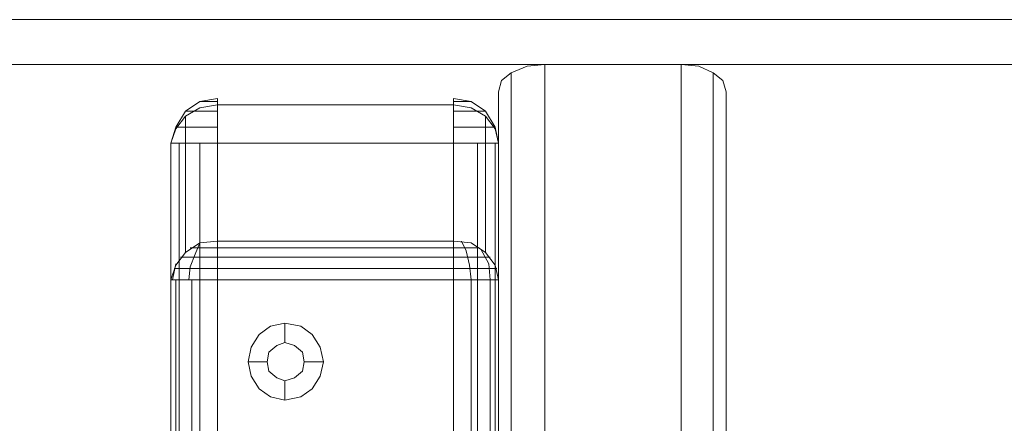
# Model space of a CAD drawing. Header units: millimetres. Extents: x 0 to 74930, y -1933 to 40510.
# Tile 230 of 256: x 38892 to 39022, y 21204 to 21257. Entities that reach past the tile are written whole.
import ezdxf

# ---------------------------------------------------------------- set-up
doc = ezdxf.new("R2010")
doc.units = ezdxf.units.MM
doc.header["$LTSCALE"] = 100
doc.layers.add('T--L9071_TERREIN_INR_Tafels', color=30, linetype='Continuous')

# ---------------------------------------------------------------- blocks, each defined once
blk = doc.blocks.new('Picknicktafel 180x160cm')
at = {"layer": 'T--L9071_TERREIN_INR_Tafels', "color": 30, "lineweight": 0}
for p, q in [((6.12, 1595.03), (1794.09, 1595.03)), ((1794.09, 1595.03), (6.12, 1595.03)), ((1794.09, 1595.03), (6.12, 1595.03)), ((1794.09, 1595.03), (6.12, 1595.03)), ((6.12, 1589.12), (1794.09, 1589.12)), ((6.12, 1589.12), (1794.09, 1589.12)), ((1794.09, 1589.12), (6.12, 1589.12)), ((1794.09, 1589.12), (6.12, 1589.12)), ((196.32, 1588.91), (194.21, 1588.06)), ((198.64, 1589.12), (196.32, 1588.91)), ((198.64, 0), (198.64, 1589.12)), ((216.58, 1589.12), (198.64, 1589.12)), ((218.9, 1588.91), (216.58, 1589.12)), ((216.58, 0), (216.58, 1589.12)), ((220.8, 1588.06), (218.9, 1588.91)), ((192.94, 1587.01), (192.52, 1585.53)), ((194.21, 1588.06), (192.94, 1587.01)), ((194.21, 1588.06), (194.21, 1.06)), ((222.07, 1587.01), (220.8, 1588.06)), ((220.8, 1588.06), (220.8, 1.06)), ((222.49, 1585.53), (222.07, 1587.01)), ((155.58, 1584.68), (153.25, 1584.26)), ((155.58, 1583.84), (155.58, 1584.68)), ((155.58, 1584.68), (155.58, 1584.26)), ((186.61, 1584.26), (186.61, 1584.68)), ((186.61, 1584.68), (186.61, 1583.84)), ((186.61, 1584.68), (188.93, 1584.26)), ((192.52, 3.59), (192.52, 1585.53)), ((192.52, 1585.53), (192.52, 1540.57)), ((222.49, 3.59), (222.49, 1585.53)), ((222.49, 1540.57), (222.49, 1585.53)), ((151.35, 1583), (150.09, 1580.88)), ((153.25, 1584.26), (151.35, 1583)), ((151.35, 1582.36), (153.25, 1583.42)), ((151.78, 1583), (151.35, 1583)), ((151.35, 1583), (151.99, 1583)), ((153.25, 1583), (151.78, 1583)), ((153.47, 1584.26), (153.25, 1584.26)), ((153.25, 1584.26), (153.47, 1584.26)), ((153.25, 1583.42), (155.58, 1583.84)), ((155.58, 1583), (153.25, 1583)), ((154.31, 1584.26), (153.47, 1584.26)), ((153.47, 1584.26), (154.31, 1584.26)), ((155.58, 1584.26), (154.31, 1584.26)), ((154.31, 1584.26), (155.58, 1584.26)), ((155.58, 1584.26), (155.58, 1583)), ((155.58, 1584.26), (155.58, 1584.26)), ((155.58, 1583.84), (155.58, 1565.9)), ((186.61, 1583.84), (155.58, 1583.84)), ((186.61, 1583.84), (155.58, 1583.84)), ((155.58, 1583), (155.58, 1580.88)), ((186.61, 1583), (186.61, 1584.26)), ((186.61, 1584.26), (187.66, 1584.26)), ((187.66, 1584.26), (186.61, 1584.26)), ((186.61, 1584.26), (186.61, 1584.26)), ((186.61, 1583.84), (188.93, 1583.42)), ((186.61, 1565.9), (186.61, 1583.84)), ((186.61, 1580.88), (186.61, 1583)), ((188.72, 1583), (186.61, 1583)), ((187.66, 1584.26), (188.51, 1584.26)), ((188.51, 1584.26), (187.66, 1584.26)), ((188.51, 1584.26), (188.93, 1584.26)), ((188.93, 1584.26), (188.51, 1584.26)), ((190.41, 1583), (188.72, 1583)), ((188.93, 1584.26), (190.83, 1583)), ((188.93, 1583.42), (190.83, 1582.36)), ((189.98, 1583), (190.83, 1583)), ((190.83, 1583), (190.41, 1583)), ((190.83, 1583), (192.1, 1580.88)), ((150.09, 1580.67), (151.35, 1582.36)), ((151.35, 1582.36), (151.35, 1564.42)), ((190.83, 1582.36), (192.1, 1580.67)), ((190.83, 1564.42), (190.83, 1582.36)), ((150.09, 1580.88), (149.45, 1578.77)), ((149.45, 1578.77), (150.09, 1580.67)), ((150.72, 1580.88), (150.09, 1580.88)), ((151.78, 1580.88), (150.72, 1580.88)), ((153.68, 1580.88), (151.78, 1580.88)), ((155.58, 1580.88), (153.68, 1580.88)), ((155.58, 1580.88), (155.58, 1578.77)), ((186.61, 1578.77), (186.61, 1580.88)), ((188.51, 1580.88), (186.61, 1580.88)), ((190.2, 1580.88), (188.51, 1580.88)), ((191.46, 1580.88), (190.2, 1580.88)), ((192.1, 1580.88), (191.46, 1580.88)), ((191.88, 1580.88), (192.1, 1580.88)), ((192.1, 1580.88), (192.52, 1578.77)), ((192.1, 1580.67), (192.52, 1578.77)), ((149.45, 1560.83), (149.45, 1578.77)), ((149.45, 1311.32), (149.45, 1578.77)), ((149.45, 1578.77), (150.09, 1578.77)), ((149.45, 1578.77), (149.45, 1311.32)), ((150.09, 1578.77), (151.35, 1578.77)), ((150.51, 1578.77), (150.51, 1311.32)), ((151.35, 1578.77), (153.25, 1578.77)), ((153.25, 1578.77), (155.58, 1578.77)), ((153.25, 1578.77), (153.25, 1311.32)), ((155.58, 1578.77), (186.61, 1578.77)), ((155.58, 1311.32), (155.58, 1578.77)), ((186.61, 1578.77), (188.93, 1578.77)), ((186.61, 1578.77), (186.61, 1311.32)), ((186.61, 1578.77), (186.61, 1311.32)), ((188.93, 1578.77), (190.83, 1578.77)), ((189.77, 1578.77), (189.77, 1311.32)), ((190.83, 1578.77), (192.1, 1578.77)), ((192.1, 1578.77), (192.52, 1578.77)), ((192.1, 1578.77), (192.1, 1311.32)), ((192.52, 1578.77), (192.52, 1560.83)), ((192.52, 1311.32), (192.52, 1578.77)), ((153.25, 1565.69), (151.35, 1564.42)), ((151.99, 1565.05), (153.68, 1565.05)), ((153.25, 1565.69), (152.62, 1564.21)), ((155.58, 1565.9), (153.25, 1565.69)), ((153.68, 1565.05), (155.58, 1565.05)), ((155.58, 1564.63), (155.58, 1565.9)), ((155.58, 1565.9), (186.61, 1565.9)), ((155.58, 1565.05), (186.61, 1565.05)), ((186.61, 1565.9), (186.61, 1564.63)), ((188.93, 1565.69), (186.61, 1565.9)), ((186.61, 1565.05), (188.51, 1565.05)), ((187.66, 1565.9), (188.3, 1564.63)), ((188.51, 1565.05), (189.98, 1565.05)), ((190.83, 1564.42), (188.93, 1565.69)), ((190.2, 1564.84), (191.25, 1562.94)), ((151.35, 1564.42), (150.09, 1562.73)), ((150.72, 1563.79), (151.78, 1563.79)), ((151.78, 1563.79), (153.47, 1563.79)), ((152.62, 1564.21), (151.99, 1562.52)), ((153.47, 1563.79), (155.58, 1563.79)), ((155.58, 1562.73), (155.58, 1564.63)), ((155.58, 1563.79), (186.61, 1563.79)), ((186.61, 1564.63), (186.61, 1562.73)), ((186.61, 1563.79), (188.72, 1563.79)), ((188.3, 1564.63), (188.72, 1562.73)), ((188.72, 1563.79), (190.41, 1563.79)), ((190.41, 1563.79), (191.46, 1563.79)), ((192.1, 1562.73), (190.83, 1564.42)), ((150.09, 1562.73), (149.45, 1560.83)), ((150.09, 1562.94), (149.67, 1560.83)), ((149.88, 1562.31), (150.51, 1562.31)), ((150.51, 1562.31), (151.78, 1562.31)), ((151.99, 1562.52), (151.78, 1560.83)), ((151.78, 1562.31), (153.47, 1562.31)), ((153.47, 1562.31), (155.58, 1562.31)), ((155.58, 1560.83), (155.58, 1562.73)), ((155.58, 1562.31), (186.61, 1562.31)), ((186.61, 1562.73), (186.61, 1560.83)), ((186.61, 1562.31), (188.51, 1562.31)), ((188.51, 1562.31), (190.41, 1562.31)), ((188.72, 1562.73), (188.93, 1560.83)), ((190.41, 1562.31), (191.67, 1562.31)), ((191.25, 1562.94), (191.46, 1560.83)), ((191.67, 1562.31), (192.31, 1562.31)), ((192.52, 1560.83), (192.1, 1562.73)), ((150.09, 1560.83), (149.45, 1560.83)), ((149.45, 1329.26), (149.45, 1560.83)), ((151.35, 1560.83), (150.09, 1560.83)), ((150.09, 1560.83), (150.09, 1329.26)), ((153.25, 1560.83), (151.35, 1560.83)), ((152.2, 1560.83), (152.2, 1329.26)), ((155.58, 1560.83), (153.25, 1560.83)), ((186.61, 1560.83), (155.58, 1560.83)), ((155.58, 1329.26), (155.58, 1560.83)), ((155.58, 1560.83), (155.58, 1329.26)), ((188.93, 1560.83), (186.61, 1560.83)), ((186.61, 1329.26), (186.61, 1560.83)), ((190.83, 1560.83), (188.93, 1560.83)), ((188.93, 1560.83), (188.93, 1329.26)), ((192.1, 1560.83), (190.83, 1560.83)), ((191.46, 1560.83), (191.46, 1329.26)), ((192.52, 1560.83), (192.1, 1560.83)), ((192.52, 1329.26), (192.52, 1560.83)), ((192.52, 1560.83), (192.52, 1329.26)), ((162.54, 1554.71), (161.06, 1553.65)), ((164.44, 1555.13), (162.54, 1554.71)), ((166.55, 1554.71), (164.44, 1555.13)), ((164.44, 1555.13), (164.44, 1552.6)), ((168.03, 1553.65), (166.55, 1554.71)), ((161.06, 1553.65), (160.01, 1551.96)), ((169.09, 1551.96), (168.03, 1553.65)), ((160.01, 1551.96), (159.59, 1550.06)), ((162.33, 1551.33), (163.39, 1552.18)), ((163.39, 1552.18), (162.33, 1551.33)), ((163.39, 1552.18), (164.44, 1552.6)), ((164.44, 1552.6), (163.39, 1552.18)), ((164.44, 1552.6), (165.71, 1552.18)), ((165.71, 1552.18), (164.44, 1552.6)), ((165.71, 1552.18), (166.76, 1551.33)), ((166.76, 1551.33), (165.71, 1552.18)), ((169.51, 1550.06), (169.09, 1551.96)), ((162.12, 1550.06), (162.33, 1551.33)), ((162.33, 1551.33), (162.12, 1550.06)), ((166.76, 1551.33), (166.98, 1550.06)), ((166.98, 1550.06), (166.76, 1551.33)), ((159.59, 1550.06), (160.01, 1548.16)), ((159.59, 1550.06), (162.12, 1550.06)), ((162.33, 1548.8), (162.12, 1550.06)), ((162.12, 1550.06), (162.12, 1550.06)), ((162.12, 1550.06), (162.33, 1548.8)), ((166.98, 1550.06), (166.76, 1548.8)), ((166.76, 1548.8), (166.98, 1550.06)), ((166.98, 1550.06), (166.98, 1550.06)), ((169.51, 1550.06), (166.98, 1550.06)), ((169.09, 1548.16), (169.51, 1550.06)), ((169.51, 1550.06), (169.51, 1550.06)), ((160.01, 1548.16), (161.06, 1546.48)), ((163.39, 1547.95), (162.33, 1548.8)), ((162.33, 1548.8), (163.39, 1547.95)), ((166.76, 1548.8), (165.71, 1547.95)), ((165.71, 1547.95), (166.76, 1548.8)), ((168.03, 1546.48), (169.09, 1548.16)), ((164.44, 1547.53), (163.39, 1547.95)), ((163.39, 1547.95), (164.44, 1547.53)), ((165.71, 1547.95), (164.44, 1547.53)), ((164.44, 1547.53), (165.71, 1547.95)), ((164.44, 1545), (164.44, 1547.53)), ((161.06, 1546.48), (162.54, 1545.42)), ((162.54, 1545.42), (164.44, 1545)), ((164.44, 1545), (166.55, 1545.42)), ((166.55, 1545.42), (168.03, 1546.48))]:
    blk.add_line(p, q, dxfattribs=at)

msp = doc.modelspace()

# ---------------------------------------------------------------- block references
at = {"layer": 'T--L9071_TERREIN_INR_Tafels'}
msp.add_blockref('Picknicktafel 180x160cm', (38762.89, 19661.95), dxfattribs=at)

doc.saveas('drawing.dxf')
